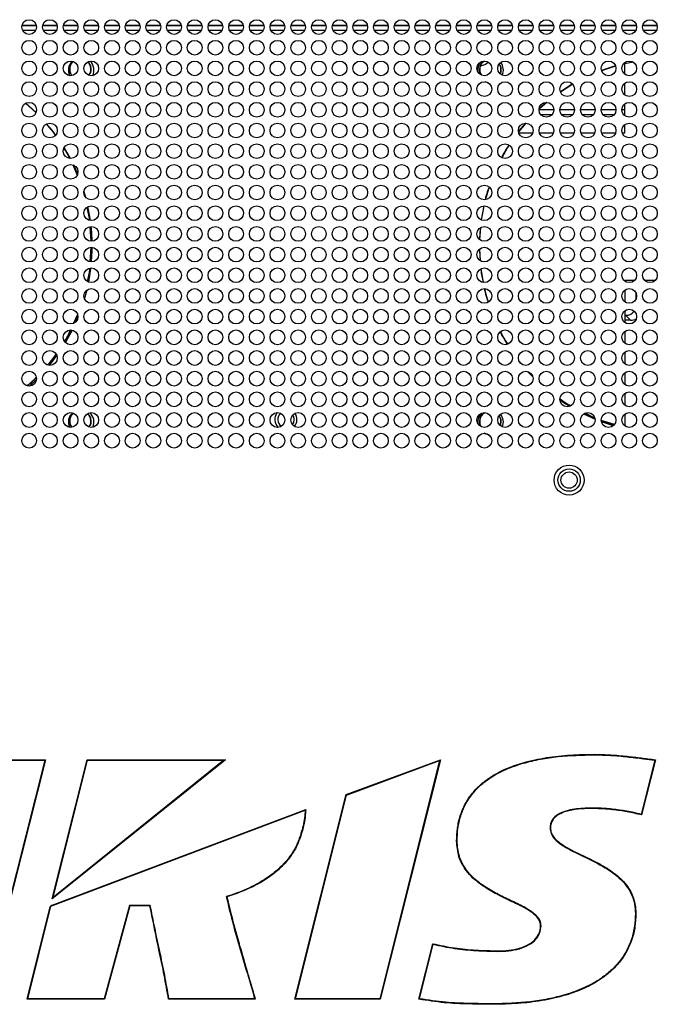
# Model space of a CAD drawing. Header units: millimetres. Extents: x 0 to 1118, y 0 to 864.
# Tile 55 of 65: x 844 to 876, y 418 to 468. Entities that reach past the tile are written whole.
import ezdxf

# ---------------------------------------------------------------- set-up
doc = ezdxf.new("R2010")
doc.units = ezdxf.units.MM

msp = doc.modelspace()

# ---------------------------------------------------------------- linework, layer by layer
at = {"color": 7, "linetype": 'Continuous', "lineweight": 30}
for p, q in [((844.1879, 468.104), (844.9228, 468.104)), ((845.2379, 468.104), (845.9728, 468.104)), ((846.2879, 468.104), (847.0228, 468.104)), ((847.3379, 468.104), (848.0728, 468.104)), ((848.3879, 468.104), (849.1228, 468.104)), ((849.4379, 468.104), (850.1728, 468.104)), ((850.4879, 468.104), (851.2228, 468.104)), ((851.5379, 468.104), (852.2728, 468.104)), ((852.5879, 468.104), (853.3228, 468.104)), ((853.6379, 468.104), (854.3728, 468.104)), ((854.6879, 468.104), (855.4228, 468.104)), ((855.7379, 468.104), (856.4728, 468.104)), ((856.7879, 468.104), (857.5228, 468.104)), ((857.8379, 468.104), (858.5728, 468.104)), ((858.8879, 468.104), (859.6228, 468.104)), ((859.9379, 468.104), (860.6728, 468.104)), ((860.9879, 468.104), (861.7228, 468.104)), ((862.0379, 468.104), (862.7728, 468.104)), ((863.0879, 468.104), (863.8228, 468.104)), ((864.1379, 468.104), (864.8728, 468.104)), ((865.1879, 468.104), (865.9228, 468.104)), ((866.2379, 468.104), (866.9728, 468.104)), ((867.2879, 468.104), (868.0228, 468.104)), ((868.3379, 468.104), (869.0728, 468.104)), ((869.3879, 468.104), (870.1228, 468.104)), ((870.4379, 468.104), (871.1728, 468.104)), ((871.4879, 468.104), (872.2228, 468.104)), ((872.5379, 468.104), (873.2728, 468.104)), ((873.5879, 468.104), (874.3228, 468.104)), ((874.6379, 468.104), (875.3728, 468.104)), ((875.6879, 468.104), (876.4228, 468.104)), ((874.3026, 466.0656), (873.602, 465.8277)), ((875.1998, 466.2497), (874.6981, 466.1441)), ((874.7803, 465.629), (874.7803, 466.1633)), ((873.1005, 465.6088), (873.0115, 465.5694)), ((872.1191, 465.1443), (871.5125, 464.739)), ((874.7803, 464.579), (874.7803, 465.179)), ((844.9008, 463.6973), (844.3787, 464.1552)), ((870.8048, 464.2019), (870.4419, 463.8836)), ((874.7803, 463.529), (874.7803, 464.129)), ((870.4307, 463.8465), (871.1799, 463.8465)), ((870.5111, 463.5965), (871.0996, 463.5965)), ((871.4807, 463.8465), (872.2299, 463.8465)), ((871.5611, 463.5965), (872.1496, 463.5965)), ((872.5307, 463.8465), (873.2799, 463.8465)), ((872.6111, 463.5965), (873.1996, 463.5965)), ((873.5807, 463.8465), (874.3299, 463.8465)), ((873.6611, 463.5965), (874.2496, 463.5965)), ((874.6307, 463.8465), (874.7803, 463.8465)), ((874.7111, 463.5965), (874.7803, 463.5965)), ((869.7404, 463.1531), (869.3835, 462.7463)), ((869.7508, 463.154), (869.3866, 462.7108)), ((874.7803, 462.654), (874.7803, 463.079)), ((869.4018, 462.654), (870.1089, 462.654)), ((870.4518, 462.654), (871.1589, 462.654)), ((871.5018, 462.654), (872.2089, 462.654)), ((872.5518, 462.654), (873.2589, 462.654)), ((873.6018, 462.654), (874.3089, 462.654)), ((874.6518, 462.654), (874.7803, 462.654)), ((846.6486, 461.3541), (846.3281, 461.9121)), ((846.7626, 461.0336), (846.9858, 460.518)), ((847.0163, 460.5776), (846.8191, 461.0164)), ((867.6313, 458.951), (867.4918, 458.2495)), ((847.6247, 458.218), (847.4932, 458.8792)), ((847.6338, 457.8898), (847.6935, 457.1608)), ((847.6969, 457.1604), (847.6489, 457.8933)), ((867.4548, 457.8377), (867.4158, 457.2416)), ((847.7018, 456.8524), (847.6415, 456.1162)), ((847.6552, 456.1148), (847.7035, 456.8521)), ((867.4076, 456.7531), (867.4454, 456.1752)), ((867.4748, 455.7577), (867.5859, 455.0605)), ((875.2603, 455.154), (874.7803, 455.154)), ((874.7803, 455.154), (874.7803, 455.129)), ((876.3103, 455.154), (875.8004, 455.154)), ((847.3673, 454.2167), (847.4933, 454.6884)), ((867.6518, 454.754), (867.8428, 454.0543)), ((874.7803, 454.679), (874.7803, 454.079)), ((875.3353, 454.5571), (875.3353, 454.2009)), ((847.0071, 453.4435), (846.812, 452.9926)), ((874.7803, 453.629), (874.7803, 453.029)), ((846.9743, 453.1319), (847.0186, 453.2358)), ((874.8227, 453.3965), (874.7803, 453.3965)), ((875.0727, 453.1465), (874.7803, 453.1465)), ((875.0727, 453.1465), (874.8227, 453.3965)), ((874.7803, 452.579), (874.7803, 451.979)), ((874.7803, 451.529), (874.7803, 450.929)), ((845.5805, 450.8549), (845.961, 451.3478)), ((869.4323, 451.0385), (869.4965, 450.9577)), ((869.8504, 450.5418), (870.1232, 450.2518)), ((874.7803, 450.479), (874.7803, 449.879)), ((844.4511, 449.8205), (844.9197, 450.2315)), ((874.7803, 449.429), (874.7803, 448.829)), ((871.4869, 449.1477), (872.0164, 448.7939)), ((873.2615, 448.1717), (872.7667, 448.4239)), ((872.6937, 448.3886), (873.2776, 448.124)), ((873.5829, 448.0484), (874.2291, 447.8289)), ((874.2528, 447.8537), (873.5829, 448.0483)), ((874.7803, 448.379), (874.7803, 447.779)), ((873.2349, 431.1055), (873.2349, 431.0805)), ((841.1878, 430.8287), (845.3779, 430.8287)), ((841.2072, 430.8037), (845.3458, 430.8037)), ((845.3458, 430.8037), (842.2885, 418.7029)), ((845.3779, 430.8287), (842.308, 418.6779)), ((845.3458, 430.8037), (845.3779, 430.8287)), ((854.5102, 430.8311), (845.7254, 423.7655)), ((845.7254, 423.7655), (847.4954, 430.8287)), ((854.4392, 430.806), (845.7678, 423.8316)), ((845.7678, 423.8316), (847.5149, 430.8037)), ((847.4954, 430.8287), (854.5102, 430.8311)), ((847.5149, 430.8037), (847.4954, 430.8287)), ((847.5149, 430.8037), (854.4392, 430.806)), ((854.5102, 430.8311), (854.4392, 430.806)), ((860.6442, 429.0571), (865.4201, 430.8273)), ((860.6653, 429.0383), (865.3855, 430.7879)), ((865.3855, 430.7879), (862.353, 418.697)), ((865.4201, 430.8228), (862.3725, 418.672)), ((865.3855, 430.7879), (865.4201, 430.8264)), ((865.4201, 430.8273), (865.4201, 430.8228)), ((876.3017, 430.8096), (875.612, 428.0579)), ((876.3328, 430.8311), (875.6301, 428.0274)), ((858.0424, 418.672), (860.6442, 429.0571)), ((858.0744, 418.697), (860.6653, 429.0383)), ((860.6442, 429.0571), (860.6653, 429.0383)), ((845.7243, 423.4438), (858.5938, 428.3097)), ((873.202, 428.3791), (873.202, 428.3541)), ((870.9863, 427.3566), (871.0113, 427.3566)), ((866.2475, 426.7038), (866.2725, 426.7038)), ((845.7243, 423.4438), (845.6247, 423.3637)), ((845.7678, 423.8316), (845.7254, 423.7655)), ((849.6449, 423.4356), (848.3593, 418.697)), ((849.6449, 423.4356), (849.664, 423.4106)), ((850.7017, 423.4356), (849.6449, 423.4356)), ((844.4491, 418.672), (845.6247, 423.3637)), ((849.664, 423.4106), (848.3784, 418.672)), ((850.681, 423.4106), (849.664, 423.4106)), ((875.319, 423.0207), (875.344, 423.0207)), ((870.5068, 422.4039), (870.5318, 422.4039)), ((864.3363, 418.672), (865.0422, 421.4895)), ((864.3668, 418.6907), (865.0602, 421.4585)), ((868.3408, 421.1264), (868.3408, 421.1014)), ((844.4812, 418.697), (844.4491, 418.672)), ((848.3784, 418.672), (844.4491, 418.672)), ((848.3593, 418.697), (844.4812, 418.697)), ((848.3593, 418.697), (848.3784, 418.672)), ((856.0297, 418.672), (851.6275, 418.672)), ((855.9968, 418.697), (851.6487, 418.697)), ((858.0424, 418.672), (858.0744, 418.697)), ((862.3725, 418.672), (858.0424, 418.672)), ((862.353, 418.697), (858.0744, 418.697)), ((862.353, 418.697), (862.3725, 418.672)), ((868.1004, 418.4378), (868.1004, 418.4128))]:
    msp.add_line(p, q, dxfattribs=at)
at = {"color": 8, "linetype": 'Continuous', "lineweight": 30}
for p, q in [((844.1939, 468.129), (844.9168, 468.129)), ((845.2439, 468.129), (845.9668, 468.129)), ((846.2939, 468.129), (847.0168, 468.129)), ((847.3439, 468.129), (848.0668, 468.129)), ((848.3939, 468.129), (849.1168, 468.129)), ((849.4439, 468.129), (850.1668, 468.129)), ((850.4939, 468.129), (851.2168, 468.129)), ((851.5439, 468.129), (852.2668, 468.129)), ((852.5939, 468.129), (853.3168, 468.129)), ((853.6439, 468.129), (854.3668, 468.129)), ((854.6939, 468.129), (855.4168, 468.129)), ((855.7439, 468.129), (856.4668, 468.129)), ((856.7939, 468.129), (857.5168, 468.129)), ((857.8439, 468.129), (858.5668, 468.129)), ((858.8939, 468.129), (859.6168, 468.129)), ((859.9439, 468.129), (860.6668, 468.129)), ((860.9939, 468.129), (861.7168, 468.129)), ((862.0439, 468.129), (862.7668, 468.129)), ((863.0939, 468.129), (863.8168, 468.129)), ((864.1439, 468.129), (864.8668, 468.129)), ((865.1939, 468.129), (865.9168, 468.129)), ((866.2439, 468.129), (866.9668, 468.129)), ((867.2939, 468.129), (868.0168, 468.129)), ((868.3439, 468.129), (869.0668, 468.129)), ((869.3939, 468.129), (870.1168, 468.129)), ((870.4439, 468.129), (871.1668, 468.129)), ((871.4939, 468.129), (872.2168, 468.129)), ((872.5439, 468.129), (873.2668, 468.129)), ((873.5939, 468.129), (874.3168, 468.129)), ((874.6439, 468.129), (875.3668, 468.129)), ((875.6939, 468.129), (876.4168, 468.129)), ((844.2116, 467.879), (844.899, 467.879)), ((845.2616, 467.879), (845.949, 467.879)), ((846.3116, 467.879), (846.999, 467.879)), ((847.3616, 467.879), (848.049, 467.879)), ((848.4116, 467.879), (849.099, 467.879)), ((849.4616, 467.879), (850.149, 467.879)), ((850.5116, 467.879), (851.199, 467.879)), ((851.5616, 467.879), (852.249, 467.879)), ((852.6116, 467.879), (853.299, 467.879)), ((853.6616, 467.879), (854.349, 467.879)), ((854.7116, 467.879), (855.399, 467.879)), ((855.7616, 467.879), (856.449, 467.879)), ((856.8116, 467.879), (857.499, 467.879)), ((857.8616, 467.879), (858.549, 467.879)), ((858.9116, 467.879), (859.599, 467.879)), ((859.9616, 467.879), (860.649, 467.879)), ((861.0116, 467.879), (861.699, 467.879)), ((862.0616, 467.879), (862.749, 467.879)), ((863.1116, 467.879), (863.799, 467.879)), ((864.1616, 467.879), (864.849, 467.879)), ((865.2116, 467.879), (865.899, 467.879)), ((866.2616, 467.879), (866.949, 467.879)), ((867.3116, 467.879), (867.999, 467.879)), ((868.3616, 467.879), (869.049, 467.879)), ((869.4116, 467.879), (870.099, 467.879)), ((870.4616, 467.879), (871.149, 467.879)), ((871.5116, 467.879), (872.199, 467.879)), ((872.5616, 467.879), (873.249, 467.879)), ((873.6116, 467.879), (874.299, 467.879)), ((874.6616, 467.879), (875.349, 467.879)), ((875.7116, 467.879), (876.399, 467.879)), ((845.6616, 423.3933), (858.5661, 428.2725)), ((844.4812, 418.697), (845.657, 423.3896))]:
    msp.add_line(p, q, dxfattribs=at)
at = {"color": 7, "linetype": 'Continuous', "lineweight": 30, "flags": 128}
for points in [[(874.3125, 466.0434), (873.7522, 465.8655), (873.5996, 465.8103)], [(867.8432, 465.2036), (867.733, 465.2354), (867.694, 465.252)], [(872.1404, 465.1227), (872.0892, 465.0927), (871.5132, 464.7255)], [(844.9036, 463.6901), (844.555, 464.0149), (844.3841, 464.1627)], [(870.8252, 464.2035), (870.6057, 464.0149), (870.4206, 463.8465)], [(845.8988, 462.5456), (845.8038, 462.6721), (845.4423, 463.1167)], [(868.9138, 462.0407), (868.8354, 461.9166), (868.5341, 461.3954)], [(847.4279, 459.3768), (847.4217, 459.3998), (847.3362, 459.6949)], [(867.8957, 459.9168), (867.739, 459.3998), (867.7013, 459.2569)], [(867.629, 458.9531), (867.5409, 458.5034), (867.4995, 458.238)], [(847.6657, 458.2061), (847.6197, 458.5034), (847.5399, 458.9156)], [(847.752, 457.1569), (847.7304, 457.5922), (847.7026, 457.904)], [(867.452, 457.8441), (867.4303, 457.5922), (867.4114, 457.2442)], [(847.7216, 456.1044), (847.7526, 456.6745), (847.7552, 456.8507)], [(867.4064, 456.7595), (867.4081, 456.6745), (867.4332, 456.1769)], [(847.5779, 455.0764), (847.6861, 455.7589), (847.6914, 455.8038)], [(846.3964, 452.0078), (846.558, 452.2872), (846.7461, 452.6429)], [(868.4568, 452.5598), (868.6026, 452.2872), (868.8171, 451.9211)], [(844.5674, 449.8042), (844.8912, 450.1058), (844.9286, 450.1425)], [(871.4811, 449.1048), (871.6992, 448.9576), (871.9854, 448.7773)], [(857.9928, 448.104), (857.9614, 447.9462), (857.9069, 447.852)], [(857.926, 448.3292), (857.9614, 448.2619), (857.9928, 448.104)], [(873.5883, 448.0019), (874.1889, 447.8007), (874.2022, 447.7967)], [(867.8905, 447.3212), (867.733, 447.3604), (867.6425, 447.4038)], [(858.344, 426.9745), (858.3436, 426.9747), (858.3422, 426.9751), (858.34, 426.9758), (858.337, 426.9767), (858.3334, 426.9778), (858.3293, 426.9791), (858.3248, 426.9805), (858.3202, 426.982)]]:
    msp.add_lwpolyline(points, dxfattribs=at)
at = {"color": 7, "linetype": 'Continuous', "lineweight": 30}
for centre, radius in [((844.5553, 468.029), 0.375), ((845.6053, 468.029), 0.375), ((846.6553, 468.029), 0.375), ((847.7053, 468.029), 0.375), ((848.7553, 468.029), 0.375), ((849.8053, 468.029), 0.375), ((850.8553, 468.029), 0.375), ((851.9053, 468.029), 0.375), ((852.9553, 468.029), 0.375), ((854.0053, 468.029), 0.375), ((855.0553, 468.029), 0.375), ((856.1053, 468.029), 0.375), ((857.1553, 468.029), 0.375), ((858.2053, 468.029), 0.375), ((859.2553, 468.029), 0.375), ((860.3053, 468.029), 0.375), ((861.3553, 468.029), 0.375), ((862.4053, 468.029), 0.375), ((863.4553, 468.029), 0.375), ((864.5053, 468.029), 0.375), ((865.5553, 468.029), 0.375), ((866.6053, 468.029), 0.375), ((867.6553, 468.029), 0.375), ((868.7053, 468.029), 0.375), ((869.7553, 468.029), 0.375), ((870.8053, 468.029), 0.375), ((871.8553, 468.029), 0.375), ((872.9053, 468.029), 0.375), ((873.9553, 468.029), 0.375), ((875.0053, 468.029), 0.375), ((876.0553, 468.029), 0.375), ((844.5553, 466.979), 0.375), ((845.6053, 466.979), 0.375), ((846.6553, 466.979), 0.375), ((847.7053, 466.979), 0.375), ((848.7553, 466.979), 0.375), ((849.8053, 466.979), 0.375), ((850.8553, 466.979), 0.375), ((851.9053, 466.979), 0.375), ((852.9553, 466.979), 0.375), ((854.0053, 466.979), 0.375), ((855.0553, 466.979), 0.375), ((856.1053, 466.979), 0.375), ((857.1553, 466.979), 0.375), ((858.2053, 466.979), 0.375), ((859.2553, 466.979), 0.375), ((860.3053, 466.979), 0.375), ((861.3553, 466.979), 0.375), ((862.4053, 466.979), 0.375), ((863.4553, 466.979), 0.375), ((864.5053, 466.979), 0.375), ((865.5553, 466.979), 0.375), ((866.6053, 466.979), 0.375), ((867.6553, 466.979), 0.375), ((868.7053, 466.979), 0.375), ((869.7553, 466.979), 0.375), ((870.8053, 466.979), 0.375), ((871.8553, 466.979), 0.375), ((872.9053, 466.979), 0.375), ((873.9553, 466.979), 0.375), ((875.0053, 466.979), 0.375), ((876.0553, 466.979), 0.375), ((844.5553, 465.929), 0.375), ((845.6053, 465.929), 0.375), ((846.6553, 465.929), 0.375), ((847.7053, 465.929), 0.375), ((848.7553, 465.929), 0.375), ((849.8053, 465.929), 0.375), ((850.8553, 465.929), 0.375), ((851.9053, 465.929), 0.375), ((852.9553, 465.929), 0.375), ((854.0053, 465.929), 0.375), ((855.0553, 465.929), 0.375), ((856.1053, 465.929), 0.375), ((857.1553, 465.929), 0.375), ((858.2053, 465.929), 0.375), ((859.2553, 465.929), 0.375), ((860.3053, 465.929), 0.375), ((861.3553, 465.929), 0.375), ((862.4053, 465.929), 0.375), ((863.4553, 465.929), 0.375), ((864.5053, 465.929), 0.375), ((865.5553, 465.929), 0.375), ((866.6053, 465.929), 0.375), ((867.6553, 465.929), 0.375), ((868.7053, 465.929), 0.375), ((869.7553, 465.929), 0.375), ((870.8053, 465.929), 0.375), ((871.8553, 465.929), 0.375), ((872.9053, 465.929), 0.375), ((873.9553, 465.929), 0.375), ((875.0053, 465.929), 0.375), ((876.0553, 465.929), 0.375), ((844.5553, 464.879), 0.375), ((845.6053, 464.879), 0.375), ((846.6553, 464.879), 0.375), ((847.7053, 464.879), 0.375), ((848.7553, 464.879), 0.375), ((849.8053, 464.879), 0.375), ((850.8553, 464.879), 0.375), ((851.9053, 464.879), 0.375), ((852.9553, 464.879), 0.375), ((854.0053, 464.879), 0.375), ((855.0553, 464.879), 0.375), ((856.1053, 464.879), 0.375), ((857.1553, 464.879), 0.375), ((858.2053, 464.879), 0.375), ((859.2553, 464.879), 0.375), ((860.3053, 464.879), 0.375), ((861.3553, 464.879), 0.375), ((862.4053, 464.879), 0.375), ((863.4553, 464.879), 0.375), ((864.5053, 464.879), 0.375), ((865.5553, 464.879), 0.375), ((866.6053, 464.879), 0.375), ((867.6553, 464.879), 0.375), ((868.7053, 464.879), 0.375), ((869.7553, 464.879), 0.375), ((870.8053, 464.879), 0.375), ((871.8553, 464.879), 0.375), ((872.9053, 464.879), 0.375), ((873.9553, 464.879), 0.375), ((875.0053, 464.879), 0.375), ((876.0553, 464.879), 0.375), ((844.5553, 463.829), 0.375), ((845.6053, 463.829), 0.375), ((846.6553, 463.829), 0.375), ((847.7053, 463.829), 0.375), ((848.7553, 463.829), 0.375), ((849.8053, 463.829), 0.375), ((850.8553, 463.829), 0.375), ((851.9053, 463.829), 0.375), ((852.9553, 463.829), 0.375), ((854.0053, 463.829), 0.375), ((855.0553, 463.829), 0.375), ((856.1053, 463.829), 0.375), ((857.1553, 463.829), 0.375), ((858.2053, 463.829), 0.375), ((859.2553, 463.829), 0.375), ((860.3053, 463.829), 0.375), ((861.3553, 463.829), 0.375), ((862.4053, 463.829), 0.375), ((863.4553, 463.829), 0.375), ((864.5053, 463.829), 0.375), ((865.5553, 463.829), 0.375), ((866.6053, 463.829), 0.375), ((867.6553, 463.829), 0.375), ((868.7053, 463.829), 0.375), ((869.7553, 463.829), 0.375), ((870.8053, 463.829), 0.375), ((871.8553, 463.829), 0.375), ((872.9053, 463.829), 0.375), ((873.9553, 463.829), 0.375), ((875.0053, 463.829), 0.375), ((876.0553, 463.829), 0.375), ((844.5553, 462.779), 0.375), ((845.6053, 462.779), 0.375), ((846.6553, 462.779), 0.375), ((847.7053, 462.779), 0.375), ((848.7553, 462.779), 0.375), ((849.8053, 462.779), 0.375), ((850.8553, 462.779), 0.375), ((851.9053, 462.779), 0.375), ((852.9553, 462.779), 0.375), ((854.0053, 462.779), 0.375), ((855.0553, 462.779), 0.375), ((856.1053, 462.779), 0.375), ((857.1553, 462.779), 0.375), ((858.2053, 462.779), 0.375), ((859.2553, 462.779), 0.375), ((860.3053, 462.779), 0.375), ((861.3553, 462.779), 0.375), ((862.4053, 462.779), 0.375), ((863.4553, 462.779), 0.375), ((864.5053, 462.779), 0.375), ((865.5553, 462.779), 0.375), ((866.6053, 462.779), 0.375), ((867.6553, 462.779), 0.375), ((868.7053, 462.779), 0.375), ((869.7553, 462.779), 0.375), ((870.8053, 462.779), 0.375), ((871.8553, 462.779), 0.375), ((872.9053, 462.779), 0.375), ((873.9553, 462.779), 0.375), ((875.0053, 462.779), 0.375), ((876.0553, 462.779), 0.375), ((844.5553, 461.729), 0.375), ((845.6053, 461.729), 0.375), ((846.6553, 461.729), 0.375), ((847.7053, 461.729), 0.375), ((848.7553, 461.729), 0.375), ((849.8053, 461.729), 0.375), ((850.8553, 461.729), 0.375), ((851.9053, 461.729), 0.375), ((852.9553, 461.729), 0.375), ((854.0053, 461.729), 0.375), ((855.0553, 461.729), 0.375), ((856.1053, 461.729), 0.375), ((857.1553, 461.729), 0.375), ((858.2053, 461.729), 0.375), ((859.2553, 461.729), 0.375), ((860.3053, 461.729), 0.375), ((861.3553, 461.729), 0.375), ((862.4053, 461.729), 0.375), ((863.4553, 461.729), 0.375), ((864.5053, 461.729), 0.375), ((865.5553, 461.729), 0.375), ((866.6053, 461.729), 0.375), ((867.6553, 461.729), 0.375), ((868.7053, 461.729), 0.375), ((869.7553, 461.729), 0.375), ((870.8053, 461.729), 0.375), ((871.8553, 461.729), 0.375), ((872.9053, 461.729), 0.375), ((873.9553, 461.729), 0.375), ((875.0053, 461.729), 0.375), ((876.0553, 461.729), 0.375), ((844.5553, 460.679), 0.375), ((845.6053, 460.679), 0.375), ((846.6553, 460.679), 0.375), ((847.7053, 460.679), 0.375), ((848.7553, 460.679), 0.375), ((849.8053, 460.679), 0.375), ((850.8553, 460.679), 0.375), ((851.9053, 460.679), 0.375), ((852.9553, 460.679), 0.375), ((854.0053, 460.679), 0.375), ((855.0553, 460.679), 0.375), ((856.1053, 460.679), 0.375), ((857.1553, 460.679), 0.375), ((858.2053, 460.679), 0.375), ((859.2553, 460.679), 0.375), ((860.3053, 460.679), 0.375), ((861.3553, 460.679), 0.375), ((862.4053, 460.679), 0.375), ((863.4553, 460.679), 0.375), ((864.5053, 460.679), 0.375), ((865.5553, 460.679), 0.375), ((866.6053, 460.679), 0.375), ((867.6553, 460.679), 0.375), ((868.7053, 460.679), 0.375), ((869.7553, 460.679), 0.375), ((870.8053, 460.679), 0.375), ((871.8553, 460.679), 0.375), ((872.9053, 460.679), 0.375), ((873.9553, 460.679), 0.375), ((875.0053, 460.679), 0.375), ((876.0553, 460.679), 0.375), ((844.5553, 459.629), 0.375), ((845.6053, 459.629), 0.375), ((846.6553, 459.629), 0.375), ((847.7053, 459.629), 0.375), ((848.7553, 459.629), 0.375), ((849.8053, 459.629), 0.375), ((850.8553, 459.629), 0.375), ((851.9053, 459.629), 0.375), ((852.9553, 459.629), 0.375), ((854.0053, 459.629), 0.375), ((855.0553, 459.629), 0.375), ((856.1053, 459.629), 0.375), ((857.1553, 459.629), 0.375), ((858.2053, 459.629), 0.375), ((859.2553, 459.629), 0.375), ((860.3053, 459.629), 0.375), ((861.3553, 459.629), 0.375), ((862.4053, 459.629), 0.375), ((863.4553, 459.629), 0.375), ((864.5053, 459.629), 0.375), ((865.5553, 459.629), 0.375), ((866.6053, 459.629), 0.375), ((867.6553, 459.629), 0.375), ((868.7053, 459.629), 0.375), ((869.7553, 459.629), 0.375), ((870.8053, 459.629), 0.375), ((871.8553, 459.629), 0.375), ((872.9053, 459.629), 0.375), ((873.9553, 459.629), 0.375), ((875.0053, 459.629), 0.375), ((876.0553, 459.629), 0.375), ((844.5553, 458.579), 0.375), ((845.6053, 458.579), 0.375), ((846.6553, 458.579), 0.375), ((847.7053, 458.579), 0.375), ((848.7553, 458.579), 0.375), ((849.8053, 458.579), 0.375), ((850.8553, 458.579), 0.375), ((851.9053, 458.579), 0.375), ((852.9553, 458.579), 0.375), ((854.0053, 458.579), 0.375), ((855.0553, 458.579), 0.375), ((856.1053, 458.579), 0.375), ((857.1553, 458.579), 0.375), ((858.2053, 458.579), 0.375), ((859.2553, 458.579), 0.375), ((860.3053, 458.579), 0.375), ((861.3553, 458.579), 0.375), ((862.4053, 458.579), 0.375), ((863.4553, 458.579), 0.375), ((864.5053, 458.579), 0.375), ((865.5553, 458.579), 0.375), ((866.6053, 458.579), 0.375), ((867.6553, 458.579), 0.375), ((868.7053, 458.579), 0.375), ((869.7553, 458.579), 0.375), ((870.8053, 458.579), 0.375), ((871.8553, 458.579), 0.375), ((872.9053, 458.579), 0.375), ((873.9553, 458.579), 0.375), ((875.0053, 458.579), 0.375), ((876.0553, 458.579), 0.375), ((844.5553, 457.529), 0.375), ((845.6053, 457.529), 0.375), ((846.6553, 457.529), 0.375), ((847.7053, 457.529), 0.375), ((848.7553, 457.529), 0.375), ((849.8053, 457.529), 0.375), ((850.8553, 457.529), 0.375), ((851.9053, 457.529), 0.375), ((852.9553, 457.529), 0.375), ((854.0053, 457.529), 0.375), ((855.0553, 457.529), 0.375), ((856.1053, 457.529), 0.375), ((857.1553, 457.529), 0.375), ((858.2053, 457.529), 0.375), ((859.2553, 457.529), 0.375), ((860.3053, 457.529), 0.375), ((861.3553, 457.529), 0.375), ((862.4053, 457.529), 0.375), ((863.4553, 457.529), 0.375), ((864.5053, 457.529), 0.375), ((865.5553, 457.529), 0.375), ((866.6053, 457.529), 0.375), ((867.6553, 457.529), 0.375), ((868.7053, 457.529), 0.375), ((869.7553, 457.529), 0.375), ((870.8053, 457.529), 0.375), ((871.8553, 457.529), 0.375), ((872.9053, 457.529), 0.375), ((873.9553, 457.529), 0.375), ((875.0053, 457.529), 0.375), ((876.0553, 457.529), 0.375), ((844.5553, 456.479), 0.375), ((845.6053, 456.479), 0.375), ((846.6553, 456.479), 0.375), ((847.7053, 456.479), 0.375), ((848.7553, 456.479), 0.375), ((849.8053, 456.479), 0.375), ((850.8553, 456.479), 0.375), ((851.9053, 456.479), 0.375), ((852.9553, 456.479), 0.375), ((854.0053, 456.479), 0.375), ((855.0553, 456.479), 0.375), ((856.1053, 456.479), 0.375), ((857.1553, 456.479), 0.375), ((858.2053, 456.479), 0.375), ((859.2553, 456.479), 0.375), ((860.3053, 456.479), 0.375), ((861.3553, 456.479), 0.375), ((862.4053, 456.479), 0.375), ((863.4553, 456.479), 0.375), ((864.5053, 456.479), 0.375), ((865.5553, 456.479), 0.375), ((866.6053, 456.479), 0.375), ((867.6553, 456.479), 0.375), ((868.7053, 456.479), 0.375), ((869.7553, 456.479), 0.375), ((870.8053, 456.479), 0.375), ((871.8553, 456.479), 0.375), ((872.9053, 456.479), 0.375), ((873.9553, 456.479), 0.375), ((875.0053, 456.479), 0.375), ((876.0553, 456.479), 0.375), ((844.5553, 455.429), 0.375), ((845.6053, 455.429), 0.375), ((846.6553, 455.429), 0.375), ((847.7053, 455.429), 0.375), ((848.7553, 455.429), 0.375), ((849.8053, 455.429), 0.375), ((850.8553, 455.429), 0.375), ((851.9053, 455.429), 0.375), ((852.9553, 455.429), 0.375), ((854.0053, 455.429), 0.375), ((855.0553, 455.429), 0.375), ((856.1053, 455.429), 0.375), ((857.1553, 455.429), 0.375), ((858.2053, 455.429), 0.375), ((859.2553, 455.429), 0.375), ((860.3053, 455.429), 0.375), ((861.3553, 455.429), 0.375), ((862.4053, 455.429), 0.375), ((863.4553, 455.429), 0.375), ((864.5053, 455.429), 0.375), ((865.5553, 455.429), 0.375), ((866.6053, 455.429), 0.375), ((867.6553, 455.429), 0.375), ((868.7053, 455.429), 0.375), ((869.7553, 455.429), 0.375), ((870.8053, 455.429), 0.375), ((871.8553, 455.429), 0.375), ((872.9053, 455.429), 0.375), ((873.9553, 455.429), 0.375), ((875.0053, 455.429), 0.375), ((876.0553, 455.429), 0.375), ((844.5553, 454.379), 0.375), ((845.6053, 454.379), 0.375), ((846.6553, 454.379), 0.375), ((847.7053, 454.379), 0.375), ((848.7553, 454.379), 0.375), ((849.8053, 454.379), 0.375), ((850.8553, 454.379), 0.375), ((851.9053, 454.379), 0.375), ((852.9553, 454.379), 0.375), ((854.0053, 454.379), 0.375), ((855.0553, 454.379), 0.375), ((856.1053, 454.379), 0.375), ((857.1553, 454.379), 0.375), ((858.2053, 454.379), 0.375), ((859.2553, 454.379), 0.375), ((860.3053, 454.379), 0.375), ((861.3553, 454.379), 0.375), ((862.4053, 454.379), 0.375), ((863.4553, 454.379), 0.375), ((864.5053, 454.379), 0.375), ((865.5553, 454.379), 0.375), ((866.6053, 454.379), 0.375), ((867.6553, 454.379), 0.375), ((868.7053, 454.379), 0.375), ((869.7553, 454.379), 0.375), ((870.8053, 454.379), 0.375), ((871.8553, 454.379), 0.375), ((872.9053, 454.379), 0.375), ((873.9553, 454.379), 0.375), ((875.0053, 454.379), 0.375), ((876.0553, 454.379), 0.375), ((844.5553, 453.329), 0.375), ((845.6053, 453.329), 0.375), ((846.6553, 453.329), 0.375), ((847.7053, 453.329), 0.375), ((848.7553, 453.329), 0.375), ((849.8053, 453.329), 0.375), ((850.8553, 453.329), 0.375), ((851.9053, 453.329), 0.375), ((852.9553, 453.329), 0.375), ((854.0053, 453.329), 0.375), ((855.0553, 453.329), 0.375), ((856.1053, 453.329), 0.375), ((857.1553, 453.329), 0.375), ((858.2053, 453.329), 0.375), ((859.2553, 453.329), 0.375), ((860.3053, 453.329), 0.375), ((861.3553, 453.329), 0.375), ((862.4053, 453.329), 0.375), ((863.4553, 453.329), 0.375), ((864.5053, 453.329), 0.375), ((865.5553, 453.329), 0.375), ((866.6053, 453.329), 0.375), ((867.6553, 453.329), 0.375), ((868.7053, 453.329), 0.375), ((869.7553, 453.329), 0.375), ((870.8053, 453.329), 0.375), ((871.8553, 453.329), 0.375), ((872.9053, 453.329), 0.375), ((873.9553, 453.329), 0.375), ((875.0053, 453.329), 0.375), ((876.0553, 453.329), 0.375), ((844.5553, 452.279), 0.375), ((845.6053, 452.279), 0.375), ((846.6553, 452.279), 0.375), ((847.7053, 452.279), 0.375), ((848.7553, 452.279), 0.375), ((849.8053, 452.279), 0.375), ((850.8553, 452.279), 0.375), ((851.9053, 452.279), 0.375), ((852.9553, 452.279), 0.375), ((854.0053, 452.279), 0.375), ((855.0553, 452.279), 0.375), ((856.1053, 452.279), 0.375), ((857.1553, 452.279), 0.375), ((858.2053, 452.279), 0.375), ((859.2553, 452.279), 0.375), ((860.3053, 452.279), 0.375), ((861.3553, 452.279), 0.375), ((862.4053, 452.279), 0.375), ((863.4553, 452.279), 0.375), ((864.5053, 452.279), 0.375), ((865.5553, 452.279), 0.375), ((866.6053, 452.279), 0.375), ((867.6553, 452.279), 0.375), ((868.7053, 452.279), 0.375), ((869.7553, 452.279), 0.375), ((870.8053, 452.279), 0.375), ((871.8553, 452.279), 0.375), ((872.9053, 452.279), 0.375), ((873.9553, 452.279), 0.375), ((875.0053, 452.279), 0.375), ((876.0553, 452.279), 0.375), ((844.5553, 451.229), 0.375), ((845.6053, 451.229), 0.375), ((846.6553, 451.229), 0.375), ((847.7053, 451.229), 0.375), ((848.7553, 451.229), 0.375), ((849.8053, 451.229), 0.375), ((850.8553, 451.229), 0.375), ((851.9053, 451.229), 0.375), ((852.9553, 451.229), 0.375), ((854.0053, 451.229), 0.375), ((855.0553, 451.229), 0.375), ((856.1053, 451.229), 0.375), ((857.1553, 451.229), 0.375), ((858.2053, 451.229), 0.375), ((859.2553, 451.229), 0.375), ((860.3053, 451.229), 0.375), ((861.3553, 451.229), 0.375), ((862.4053, 451.229), 0.375), ((863.4553, 451.229), 0.375), ((864.5053, 451.229), 0.375), ((865.5553, 451.229), 0.375), ((866.6053, 451.229), 0.375), ((867.6553, 451.229), 0.375), ((868.7053, 451.229), 0.375), ((869.7553, 451.229), 0.375), ((870.8053, 451.229), 0.375), ((871.8553, 451.229), 0.375), ((872.9053, 451.229), 0.375), ((873.9553, 451.229), 0.375), ((875.0053, 451.229), 0.375), ((876.0553, 451.229), 0.375), ((844.5553, 450.179), 0.375), ((845.6053, 450.179), 0.375), ((846.6553, 450.179), 0.375), ((847.7053, 450.179), 0.375), ((848.7553, 450.179), 0.375), ((849.8053, 450.179), 0.375), ((850.8553, 450.179), 0.375), ((851.9053, 450.179), 0.375), ((852.9553, 450.179), 0.375), ((854.0053, 450.179), 0.375), ((855.0553, 450.179), 0.375), ((856.1053, 450.179), 0.375), ((857.1553, 450.179), 0.375), ((858.2053, 450.179), 0.375), ((859.2553, 450.179), 0.375), ((860.3053, 450.179), 0.375), ((861.3553, 450.179), 0.375), ((862.4053, 450.179), 0.375), ((863.4553, 450.179), 0.375), ((864.5053, 450.179), 0.375), ((865.5553, 450.179), 0.375), ((866.6053, 450.179), 0.375), ((867.6553, 450.179), 0.375), ((868.7053, 450.179), 0.375), ((869.7553, 450.179), 0.375), ((870.8053, 450.179), 0.375), ((871.8553, 450.179), 0.375), ((872.9053, 450.179), 0.375), ((873.9553, 450.179), 0.375), ((875.0053, 450.179), 0.375), ((876.0553, 450.179), 0.375), ((844.5553, 449.129), 0.375), ((845.6053, 449.129), 0.375), ((846.6553, 449.129), 0.375), ((847.7053, 449.129), 0.375), ((848.7553, 449.129), 0.375), ((849.8053, 449.129), 0.375), ((850.8553, 449.129), 0.375), ((851.9053, 449.129), 0.375), ((852.9553, 449.129), 0.375), ((854.0053, 449.129), 0.375), ((855.0553, 449.129), 0.375), ((856.1053, 449.129), 0.375), ((857.1553, 449.129), 0.375), ((858.2053, 449.129), 0.375), ((859.2553, 449.129), 0.375), ((860.3053, 449.129), 0.375), ((861.3553, 449.129), 0.375), ((862.4053, 449.129), 0.375), ((863.4553, 449.129), 0.375), ((864.5053, 449.129), 0.375), ((865.5553, 449.129), 0.375), ((866.6053, 449.129), 0.375), ((867.6553, 449.129), 0.375), ((868.7053, 449.129), 0.375), ((869.7553, 449.129), 0.375), ((870.8053, 449.129), 0.375), ((871.8553, 449.129), 0.375), ((872.9053, 449.129), 0.375), ((873.9553, 449.129), 0.375), ((875.0053, 449.129), 0.375), ((876.0553, 449.129), 0.375), ((844.5553, 448.079), 0.375), ((845.6053, 448.079), 0.375), ((846.6553, 448.079), 0.375), ((847.7053, 448.079), 0.375), ((848.7553, 448.079), 0.375), ((849.8053, 448.079), 0.375), ((850.8553, 448.079), 0.375), ((851.9053, 448.079), 0.375), ((852.9553, 448.079), 0.375), ((854.0053, 448.079), 0.375), ((855.0553, 448.079), 0.375), ((856.1053, 448.079), 0.375), ((857.1553, 448.079), 0.375), ((858.2053, 448.079), 0.375), ((859.2553, 448.079), 0.375), ((860.3053, 448.079), 0.375), ((861.3553, 448.079), 0.375), ((862.4053, 448.079), 0.375), ((863.4553, 448.079), 0.375), ((864.5053, 448.079), 0.375), ((865.5553, 448.079), 0.375), ((866.6053, 448.079), 0.375), ((867.6553, 448.079), 0.375), ((868.7053, 448.079), 0.375), ((869.7553, 448.079), 0.375), ((870.8053, 448.079), 0.375), ((871.8553, 448.079), 0.375), ((872.9053, 448.079), 0.375), ((873.9553, 448.079), 0.375), ((875.0053, 448.079), 0.375), ((876.0553, 448.079), 0.375), ((844.5553, 447.029), 0.375), ((845.6053, 447.029), 0.375), ((846.6553, 447.029), 0.375), ((847.7053, 447.029), 0.375), ((848.7553, 447.029), 0.375), ((849.8053, 447.029), 0.375), ((850.8553, 447.029), 0.375), ((851.9053, 447.029), 0.375), ((852.9553, 447.029), 0.375), ((854.0053, 447.029), 0.375), ((855.0553, 447.029), 0.375), ((856.1053, 447.029), 0.375), ((857.1553, 447.029), 0.375), ((858.2053, 447.029), 0.375), ((859.2553, 447.029), 0.375), ((860.3053, 447.029), 0.375), ((861.3553, 447.029), 0.375), ((862.4053, 447.029), 0.375), ((863.4553, 447.029), 0.375), ((864.5053, 447.029), 0.375), ((865.5553, 447.029), 0.375), ((866.6053, 447.029), 0.375), ((867.6553, 447.029), 0.375), ((868.7053, 447.029), 0.375), ((869.7553, 447.029), 0.375), ((870.8053, 447.029), 0.375), ((871.8553, 447.029), 0.375), ((872.9053, 447.029), 0.375), ((873.9553, 447.029), 0.375), ((875.0053, 447.029), 0.375), ((876.0553, 447.029), 0.375), ((871.9553, 445.029), 0.7625), ((871.9553, 445.029), 0.5672), ((871.9553, 445.029), 0.4125)]:
    msp.add_circle(centre, radius, dxfattribs=at)
for centre, radius, start, end in [((847.1928, 465.8415), 0.65, 135.54564, 205.96213), ((847.1928, 465.8415), 0.65, 334.47216, 44.90541), ((867.9678, 465.8415), 0.65, 140.96124, 187.75427), ((867.2728, 466.9715), 0.925, 282.1757, 308.65458), ((867.9678, 465.8415), 0.65, 336.44869, 37.08366), ((847.1928, 447.9665), 0.65, 132.99034, 203.36668), ((847.1928, 447.9665), 0.65, 337.15197, 47.60955), ((857.5803, 448.104), 0.5625, 141.56366, 225.16926), ((867.9678, 447.9665), 0.65, 135.47509, 184.92716), ((857.5803, 448.104), 0.4125, 130.24504, 236.48788), ((857.5803, 448.104), 0.5625, 321.39698, 34.0218), ((867.9678, 447.9665), 0.65, 338.50005, 38.84629)]:
    msp.add_arc(centre, radius, start, end, dxfattribs=at)
for centre, end_param in [((874.31, 454.4218), 3.2708312), ((874.56, 454.1718), 2.9952355)]:
    msp.add_ellipse(centre, major_axis=(-0.8879, 0.8879), ratio=0.5773503, start_param=2.6179939, end_param=end_param, dxfattribs=at)
for points, knots in [([(846.7785, 466.2809), (846.7749, 466.2785), (846.7127, 466.2379), (846.6413, 466.0998), (846.5969, 465.896), (846.629, 465.7006), (846.7017, 465.6064), (846.7313, 465.568)], [0, 0, 0, 0, 0.0165046, 0.2832102, 0.5499165, 0.8166229, 1, 1, 1, 1]), ([(846.733, 465.5685), (846.7041, 465.6042), (846.6289, 465.6972), (846.5978, 465.8941), (846.6368, 466.1141), (846.7306, 466.2259), (846.7769, 466.2811)], [0, 0, 0, 0, 0.1736113, 0.4513676, 0.7291285, 1, 1, 1, 1]), ([(847.5341, 466.2592), (847.5743, 466.2108), (847.6616, 466.1056), (847.6971, 465.8941), (847.6686, 465.7026), (847.5976, 465.6139), (847.5725, 465.5825)], [0, 0, 0, 0, 0.2507606, 0.5450025, 0.8392396, 1, 1, 1, 1]), ([(847.5736, 465.5819), (847.5996, 465.616), (847.6686, 465.7063), (847.6966, 465.8941), (847.6619, 466.1021), (847.5772, 466.2093), (847.5364, 466.2609)], [0, 0, 0, 0, 0.1719184, 0.4548539, 0.7377895, 1, 1, 1, 1]), ([(867.516, 465.5861), (867.4977, 465.6096), (867.4342, 465.6907), (867.4079, 465.875), (867.4522, 466.0884), (867.5461, 466.2421), (867.6301, 466.2906), (867.6509, 466.3026)], [0, 0, 0, 0, 0.1089756, 0.3767155, 0.6444553, 0.9121916, 1, 1, 1, 1]), ([(867.6528, 466.3022), (867.6269, 466.2868), (867.5406, 466.2353), (867.4498, 466.0804), (867.4087, 465.8746), (867.4342, 465.6947), (867.4957, 465.6125), (867.5151, 465.5867)], [0, 0, 0, 0, 0.110159, 0.3674512, 0.6247435, 0.8820358, 1, 1, 1, 1]), ([(868.4079, 466.1478), (868.4235, 466.1277), (868.4843, 466.0495), (868.5014, 465.8737), (868.4932, 465.7179), (868.4511, 465.6582), (868.4509, 465.6579)], [0, 0, 0, 0, 0.1476451, 0.5728724, 0.9980996, 1, 1, 1, 1]), ([(868.4499, 465.6592), (868.4515, 465.6617), (868.4925, 465.722), (868.5016, 465.8735), (868.484, 466.0458), (868.4249, 466.1252), (868.408, 466.148)], [0, 0, 0, 0, 0.017292, 0.4264867, 0.8356814, 1, 1, 1, 1]), ([(845.4206, 463.0993), (845.5387, 462.9822), (845.7135, 462.8089), (845.8407, 462.5993), (845.882, 462.5313)], [0, 0, 0, 0, 0.6757579, 1, 1, 1, 1]), ([(845.8847, 462.5336), (845.8402, 462.6034), (845.7088, 462.8098), (845.5394, 462.9869), (845.4273, 463.1042)], [0, 0, 0, 0, 0.3382756, 1, 1, 1, 1]), ([(868.9044, 462.038), (868.821, 461.9228), (868.6767, 461.7235), (868.5741, 461.5), (868.5307, 461.4056)], [0, 0, 0, 0, 0.5775703, 1, 1, 1, 1]), ([(846.3096, 461.8667), (846.4148, 461.7263), (846.5342, 461.5669), (846.6109, 461.3848), (846.62, 461.3632)], [0, 0, 0, 0, 0.8812582, 1, 1, 1, 1]), ([(846.606, 461.3647), (846.5545, 461.481), (846.4742, 461.6626), (846.3603, 461.8248), (846.3193, 461.8831)], [0, 0, 0, 0, 0.6405675, 1, 1, 1, 1]), ([(847.0016, 460.549), (846.9969, 460.5632), (846.9403, 460.7329), (846.8513, 460.8892), (846.7698, 461.0323)], [0, 0, 0, 0, 0.0839149, 1, 1, 1, 1]), ([(867.8953, 459.9118), (867.8275, 459.7417), (867.7423, 459.5278), (867.7005, 459.3022), (867.692, 459.256)], [0, 0, 0, 0, 0.7952423, 1, 1, 1, 1]), ([(847.4899, 458.8768), (847.5272, 458.7525), (847.5917, 458.5378), (847.6023, 458.3141), (847.6068, 458.2199)], [0, 0, 0, 0, 0.5784049, 1, 1, 1, 1]), ([(847.5099, 455.1171), (847.5615, 455.3154), (847.6192, 455.5374), (847.6325, 455.7653), (847.6339, 455.7898)], [0, 0, 0, 0, 0.8926771, 1, 1, 1, 1]), ([(847.6144, 455.7852), (847.6098, 455.6595), (847.6014, 455.4325), (847.5384, 455.2144), (847.5103, 455.117)], [0, 0, 0, 0, 0.5532557, 1, 1, 1, 1]), ([(867.4732, 455.7512), (867.4743, 455.7326), (867.4883, 455.5), (867.5476, 455.2735), (867.6022, 455.0651)], [0, 0, 0, 0, 0.0801766, 1, 1, 1, 1]), ([(867.6648, 454.7502), (867.6807, 454.658), (867.7209, 454.4246), (867.806, 454.2031), (867.8575, 454.069)], [0, 0, 0, 0, 0.3946656, 1, 1, 1, 1]), ([(846.8278, 452.9974), (846.8867, 453.1027), (846.96, 453.2336), (847.0062, 453.3756), (847.0152, 453.4034)], [0, 0, 0, 0, 0.8047774, 1, 1, 1, 1]), ([(846.6639, 452.6504), (846.6411, 452.5944), (846.5593, 452.3929), (846.4305, 452.2163), (846.3375, 452.0888)], [0, 0, 0, 0, 0.2776735, 1, 1, 1, 1]), ([(846.3492, 452.0738), (846.3795, 452.1176), (846.5039, 452.2976), (846.5912, 452.499), (846.6572, 452.6515)], [0, 0, 0, 0, 0.2431017, 1, 1, 1, 1]), ([(868.851, 451.9393), (868.7259, 452.1071), (868.579, 452.3042), (868.4848, 452.5293), (868.4708, 452.5628)], [0, 0, 0, 0, 0.8515365, 1, 1, 1, 1]), ([(868.479, 452.5688), (868.5373, 452.4382), (868.6367, 452.2155), (868.7775, 452.0167), (868.8356, 451.9346)], [0, 0, 0, 0, 0.58659501, 1, 1, 1, 1]), ([(845.9134, 451.4297), (845.8627, 451.3446), (845.7422, 451.1425), (845.5761, 450.9753), (845.4799, 450.8785)], [0, 0, 0, 0, 0.4207181, 1, 1, 1, 1]), ([(845.4861, 450.875), (845.5769, 450.9712), (845.7376, 451.1414), (845.862, 451.3395), (845.9161, 451.4256)], [0, 0, 0, 0, 0.5649733, 1, 1, 1, 1]), ([(844.9151, 450.2539), (844.8507, 450.1765), (844.713, 450.0112), (844.537, 449.8872), (844.4433, 449.8213)], [0, 0, 0, 0, 0.4678546, 1, 1, 1, 1]), ([(872.0314, 448.7985), (871.9544, 448.8343), (871.7557, 448.9266), (871.59, 449.071), (871.4886, 449.1594)], [0, 0, 0, 0, 0.3875158, 1, 1, 1, 1]), ([(846.7185, 447.7141), (846.6952, 447.7433), (846.6264, 447.8299), (846.5967, 448.0214), (846.643, 448.2334), (846.7242, 448.3769), (846.793, 448.419), (846.7996, 448.423)], [0, 0, 0, 0, 0.1409414, 0.4174812, 0.6940232, 0.970561, 1, 1, 1, 1]), ([(846.8019, 448.4215), (846.7903, 448.4142), (846.7192, 448.3696), (846.6404, 448.2256), (846.5976, 448.0209), (846.6263, 447.8336), (846.6932, 447.7457), (846.7174, 447.7138)], [0, 0, 0, 0, 0.0521237, 0.3177478, 0.5833746, 0.8490015, 1, 1, 1, 1]), ([(867.4873, 447.752), (867.4795, 447.7624), (867.4282, 447.8313), (867.4095, 448.0006), (867.4512, 448.2139), (867.5546, 448.3761), (867.6502, 448.4296), (867.6819, 448.4473)], [0, 0, 0, 0, 0.0483423, 0.32049988, 0.59265519, 0.864811, 1, 1, 1, 1]), ([(867.6826, 448.4472), (867.6461, 448.426), (867.5487, 448.3693), (867.4489, 448.2058), (867.41, 448), (867.4288, 447.8347), (867.4791, 447.7645), (867.4886, 447.7513)], [0, 0, 0, 0, 0.1564378, 0.4175176, 0.6785993, 0.9396811, 1, 1, 1, 1]), ([(847.5225, 448.4007), (847.5673, 448.3471), (847.6596, 448.2369), (847.6969, 448.0195), (847.671, 447.8345), (847.6054, 447.7512), (847.5851, 447.7255)], [0, 0, 0, 0, 0.2786508, 0.5736257, 0.8685982, 1, 1, 1, 1]), ([(847.5858, 447.7252), (847.6071, 447.7535), (847.6707, 447.838), (847.698, 448.0214), (847.6542, 448.2244), (847.5848, 448.361), (847.525, 448.4006), (847.5236, 448.4015)], [0, 0, 0, 0, 0.1425887, 0.4260862, 0.7095837, 0.9930801, 1, 1, 1, 1]), ([(868.3998, 448.2843), (868.4183, 448.2606), (868.4817, 448.1793), (868.5118, 448.0004), (868.4736, 447.8663), (868.4553, 447.8023)], [0, 0, 0, 0, 0.1770185, 0.6072183, 1, 1, 1, 1]), ([(868.4566, 447.8007), (868.4744, 447.8653), (868.5109, 447.9975), (868.4816, 448.1757), (868.4199, 448.2584), (868.4001, 448.2848)], [0, 0, 0, 0, 0.3942053, 0.8065543, 1, 1, 1, 1]), ([(872.7407, 448.4141), (872.9091, 448.3171), (873.0788, 448.2194), (873.2632, 448.1569), (873.2646, 448.1564)], [0, 0, 0, 0, 0.9920605, 1, 1, 1, 1]), ([(866.2475, 426.7038), (866.2557, 426.9207), (866.272, 427.3541), (866.4159, 427.9939), (866.6702, 428.5992), (867.0216, 429.129), (867.446, 429.5679), (868.0032, 429.9967), (868.7306, 430.3828), (869.704, 430.7223), (870.8051, 430.9566), (872.0167, 431.0871), (872.8289, 431.0994), (873.2349, 431.1055)], [0, 0, 0, 0, 0.0699008, 0.1397102, 0.2101876, 0.2806486, 0.3434467, 0.4063046, 0.5067994, 0.6075318, 0.7380487, 0.8690785, 1, 1, 1, 1]), ([(866.2725, 426.7038), (866.2802, 426.9168), (866.2957, 427.3474), (866.4384, 427.979), (866.6885, 428.5842), (867.0376, 429.1081), (867.4603, 429.548), (868.0114, 429.9716), (868.7357, 430.3576), (869.6072, 430.6631), (870.5006, 430.8682), (871.7047, 431.0438), (872.6202, 431.0658), (873.2349, 431.0805)], [0, 0, 0, 0, 0.06892285, 0.13938228, 0.20843525, 0.28001354, 0.34193253, 0.40530571, 0.50448802, 0.6063299, 0.70366787, 0.80106581, 1, 1, 1, 1]), ([(873.2349, 431.1055), (873.5133, 431.0992), (874.0699, 431.0867), (874.8638, 431.0108), (875.6173, 430.9205), (876.0943, 430.8609), (876.3328, 430.8311)], [0, 0, 0, 0, 0.2683423, 0.5365916, 0.7682845, 1, 1, 1, 1]), ([(873.2349, 431.0805), (873.5135, 431.0742), (874.0707, 431.0616), (874.9031, 430.9819), (875.6458, 430.8914), (876.1119, 430.8333), (876.3017, 430.8096)], [0, 0, 0, 0, 0.2713313, 0.542568, 0.8137524, 1, 1, 1, 1]), ([(858.5661, 428.2725), (858.564, 428.2456), (858.5513, 428.0817), (858.5163, 427.7819), (858.4364, 427.3772), (858.3589, 427.1137), (858.3202, 426.982)], [0, 0, 0, 0, 0.0615837, 0.3744111, 0.6872573, 1, 1, 1, 1]), ([(858.5938, 428.3097), (858.5824, 428.1736), (858.5595, 427.9013), (858.482, 427.4532), (858.3941, 427.1482), (858.344, 426.9745)], [0, 0, 0, 0, 0.3009538, 0.6020205, 1, 1, 1, 1]), ([(873.202, 428.3791), (872.9111, 428.373), (872.4747, 428.3639), (871.8974, 428.2644), (871.4903, 428.1324), (871.1818, 427.92), (871.0243, 427.6597), (870.9882, 427.4757), (870.9866, 427.3748), (870.9863, 427.3566)], [0, 0, 0, 0, 0.3226328, 0.483947, 0.6489153, 0.7957585, 0.8878465, 0.9798189, 1, 1, 1, 1]), ([(873.202, 428.3541), (872.991, 428.3513), (872.5695, 428.3457), (871.9667, 428.2621), (871.4954, 428.1107), (871.1958, 427.8883), (871.0508, 427.6631), (871.0133, 427.4737), (871.0116, 427.3755), (871.0113, 427.3566)], [0, 0, 0, 0, 0.2375885, 0.4745447, 0.6848859, 0.7865844, 0.8892392, 0.9786966, 1, 1, 1, 1]), ([(875.612, 428.0579), (875.5503, 428.0731), (875.2465, 428.1484), (874.6932, 428.2513), (873.9508, 428.353), (873.4516, 428.3704), (873.202, 428.3791)], [0, 0, 0, 0, 0.07818907, 0.38537576, 0.69256712, 1, 1, 1, 1]), ([(875.6301, 428.0274), (875.3873, 428.083), (874.9019, 428.1943), (874.0912, 428.315), (873.5222, 428.34), (873.202, 428.3541)], [0, 0, 0, 0, 0.3043223, 0.6085311, 1, 1, 1, 1]), ([(875.612, 428.0579), (875.612, 428.0577), (875.6141, 428.0543), (875.6184, 428.0471), (875.6238, 428.0379), (875.6276, 428.0316), (875.6297, 428.028), (875.63, 428.0276), (875.6301, 428.0274)], [0, 0, 0, 0, 0.0104834, 0.2524561, 0.5257401, 0.7219694, 0.8606474, 1, 1, 1, 1]), ([(858.3202, 426.982), (858.2465, 426.7832), (858.0968, 426.379), (857.7407, 425.8396), (857.3069, 425.3598), (856.7162, 424.8702), (855.9417, 424.4053), (855.2514, 424.1149), (854.7844, 423.9523), (854.6425, 423.9074), (854.561, 423.8817)], [0, 0, 0, 0, 0.12518097, 0.25448113, 0.37952725, 0.50720696, 0.70724163, 0.91187829, 0.94940659, 1, 1, 1, 1]), ([(858.344, 426.9745), (858.2701, 426.7747), (858.1197, 426.3686), (857.7622, 425.8264), (857.3266, 425.3437), (856.6804, 424.8086), (855.7711, 424.2765), (854.9879, 424.0033), (854.5904, 423.8646)], [0, 0, 0, 0, 0.1257961, 0.255715, 0.3813774, 0.5096866, 0.7511012, 1, 1, 1, 1]), ([(870.9863, 427.3566), (870.9977, 427.2609), (871.0206, 427.07), (871.2344, 426.7625), (871.6137, 426.47), (872.1305, 426.1872), (872.8794, 425.8356), (873.7309, 425.4174), (874.4725, 424.8852), (874.91, 424.386), (875.1505, 423.9595), (875.2952, 423.4941), (875.311, 423.1807), (875.319, 423.0207)], [0, 0, 0, 0, 0.0439317, 0.0875836, 0.1681243, 0.2636326, 0.3593395, 0.5504691, 0.7016311, 0.7771052, 0.8554665, 0.9262196, 1, 1, 1, 1]), ([(871.0113, 427.3566), (871.019, 427.2783), (871.0346, 427.1218), (871.1866, 426.8586), (871.5602, 426.5215), (872.1777, 426.1805), (872.9479, 425.8345), (873.7047, 425.4454), (874.4189, 424.9688), (875.0159, 424.3369), (875.3123, 423.6354), (875.3356, 423.1836), (875.344, 423.0207)], [0, 0, 0, 0, 0.0360286, 0.07195, 0.1372003, 0.2663045, 0.3961505, 0.5279709, 0.6592886, 0.7914526, 0.9247973, 1, 1, 1, 1]), ([(870.5068, 422.4039), (870.5, 422.4707), (870.4864, 422.604), (870.3549, 422.8311), (870.0296, 423.1259), (869.4903, 423.4282), (868.8057, 423.7368), (868.1194, 424.0798), (867.5305, 424.4386), (867.0686, 424.8158), (866.6601, 425.2638), (866.3113, 425.8982), (866.2686, 426.4374), (866.2475, 426.7038)], [0, 0, 0, 0, 0.0310727, 0.0620327, 0.1198754, 0.2343715, 0.3495196, 0.4713844, 0.592985, 0.6712353, 0.7493311, 0.8761192, 1, 1, 1, 1]), ([(870.5318, 422.4039), (870.5247, 422.4734), (870.5107, 422.612), (870.375, 422.8466), (870.0424, 423.1498), (869.4841, 423.4484), (868.7984, 423.7707), (868.1107, 424.1126), (867.5319, 424.4687), (867.0764, 424.8427), (866.6751, 425.2864), (866.3341, 425.9134), (866.2928, 426.4434), (866.2725, 426.7038)], [0, 0, 0, 0, 0.0323078, 0.0645036, 0.1238748, 0.2405446, 0.3588112, 0.4787958, 0.5995381, 0.6757828, 0.7535467, 0.8789042, 1, 1, 1, 1]), ([(850.7017, 423.4356), (850.7016, 423.4354), (850.6995, 423.4329), (850.6948, 423.4272), (850.6887, 423.4198), (850.6841, 423.4143), (850.6815, 423.4112), (850.6812, 423.4108), (850.681, 423.4106)], [0, 0, 0, 0, 0.0111753, 0.2222783, 0.4850057, 0.6900112, 0.8447487, 1, 1, 1, 1]), ([(851.6487, 418.697), (851.5783, 419.0957), (851.4363, 419.8998), (851.1828, 421.1018), (850.9282, 422.2807), (850.7754, 423.0601), (850.7017, 423.4356)], [0, 0, 0, 0, 0.2512767, 0.506924, 0.7624721, 1, 1, 1, 1]), ([(854.5904, 423.8646), (854.5901, 423.8648), (854.5897, 423.865), (854.5861, 423.8671), (854.5799, 423.8707), (854.5711, 423.8758), (854.5643, 423.8797), (854.5611, 423.8816), (854.561, 423.8817)], [0, 0, 0, 0, 0.1469418, 0.2932436, 0.4939325, 0.7623039, 0.9892081, 1, 1, 1, 1]), ([(854.561, 423.8817), (854.5646, 423.8654), (854.672, 423.3806), (854.9124, 422.4251), (855.3114, 421.0241), (855.6852, 419.782), (855.9084, 419.0048), (855.9968, 418.697)], [0, 0, 0, 0, 0.0092925, 0.2768341, 0.5491469, 0.8214641, 1, 1, 1, 1]), ([(854.5904, 423.8646), (854.7036, 423.3895), (854.93, 422.4392), (855.4307, 420.7136), (855.799, 419.4586), (856.0297, 418.672)], [0, 0, 0, 0, 0.2718759, 0.5436968, 1, 1, 1, 1]), ([(851.6275, 418.672), (851.5563, 419.0775), (851.4138, 419.8884), (851.0776, 421.4639), (850.8382, 422.6389), (850.681, 423.4106)], [0, 0, 0, 0, 0.2555591, 0.5110916, 1, 1, 1, 1]), ([(875.319, 423.0207), (875.3106, 422.8046), (875.2935, 422.367), (875.1408, 421.7273), (874.8809, 421.1164), (874.522, 420.5788), (874.0853, 420.1167), (873.5036, 419.6576), (872.7346, 419.2325), (871.818, 418.897), (870.8924, 418.6727), (869.6643, 418.4796), (868.7288, 418.4546), (868.1004, 418.4378)], [0, 0, 0, 0, 0.067589, 0.136827, 0.2045101, 0.274463, 0.3379327, 0.402809, 0.5057328, 0.6114483, 0.7074477, 0.8035002, 1, 1, 1, 1]), ([(875.344, 423.0207), (875.335, 422.8005), (875.317, 422.3602), (875.1631, 421.7127), (874.8996, 421.1017), (874.5383, 420.5583), (874.0999, 420.0969), (873.5118, 419.6324), (872.7396, 419.2073), (871.7193, 418.8354), (870.5814, 418.5795), (869.3448, 418.4344), (868.515, 418.42), (868.1004, 418.4128)], [0, 0, 0, 0, 0.0686044, 0.137137, 0.2060998, 0.2750704, 0.3393864, 0.4037598, 0.5080418, 0.6125558, 0.7414061, 0.8707719, 1, 1, 1, 1]), ([(868.3408, 421.1014), (868.5238, 421.1064), (868.8928, 421.1165), (869.4323, 421.2176), (869.9146, 421.4064), (870.2683, 421.6831), (870.4914, 422.0241), (870.5178, 422.2727), (870.5318, 422.4039)], [0, 0, 0, 0, 0.1940866, 0.3914843, 0.5800607, 0.7380854, 0.8617782, 1, 1, 1, 1]), ([(868.3408, 421.1264), (868.5248, 421.1312), (868.8922, 421.1408), (869.426, 421.2424), (869.8989, 421.4274), (870.249, 421.6975), (870.4535, 422.0194), (870.505, 422.2619), (870.5066, 422.3899), (870.5068, 422.4039)], [0, 0, 0, 0, 0.1978189, 0.3951569, 0.581788, 0.7397331, 0.8621619, 0.9848813, 1, 1, 1, 1]), ([(865.0422, 421.4895), (865.0423, 421.4893), (865.0425, 421.4889), (865.0446, 421.4853), (865.0483, 421.4789), (865.0537, 421.4695), (865.058, 421.4621), (865.0601, 421.4586), (865.0602, 421.4585)], [0, 0, 0, 0, 0.1373763, 0.2740752, 0.4690694, 0.7436536, 0.9895832, 1, 1, 1, 1]), ([(865.0422, 421.4895), (865.4038, 421.4107), (866.1259, 421.2534), (867.2325, 421.1546), (867.9709, 421.1358), (868.3408, 421.1264)], [0, 0, 0, 0, 0.3336227, 0.6660967, 1, 1, 1, 1]), ([(865.0602, 421.4585), (865.416, 421.382), (866.1332, 421.2278), (867.2334, 421.1294), (867.9717, 421.1107), (868.3408, 421.1014)], [0, 0, 0, 0, 0.32996, 0.6649568, 1, 1, 1, 1]), ([(851.6487, 418.697), (851.6486, 418.6969), (851.6464, 418.6943), (851.6416, 418.6887), (851.6353, 418.6812), (851.6307, 418.6758), (851.628, 418.6726), (851.6277, 418.6722), (851.6275, 418.672)], [0, 0, 0, 0, 0.0110876, 0.2254917, 0.489511, 0.6936796, 0.8465356, 1, 1, 1, 1]), ([(868.1004, 418.4128), (867.6988, 418.4166), (866.8697, 418.4243), (865.6093, 418.4706), (864.7614, 418.6048), (864.3363, 418.672)], [0, 0, 0, 0, 0.3189799, 0.6585446, 1, 1, 1, 1]), ([(868.1004, 418.4378), (867.6984, 418.4415), (866.8943, 418.4489), (865.6445, 418.4949), (864.8067, 418.6233), (864.3668, 418.6907)], [0, 0, 0, 0, 0.32196989, 0.64398186, 1, 1, 1, 1])]:
    msp.add_open_spline(points, degree=3, knots=knots, dxfattribs=at)

doc.saveas('drawing.dxf')
